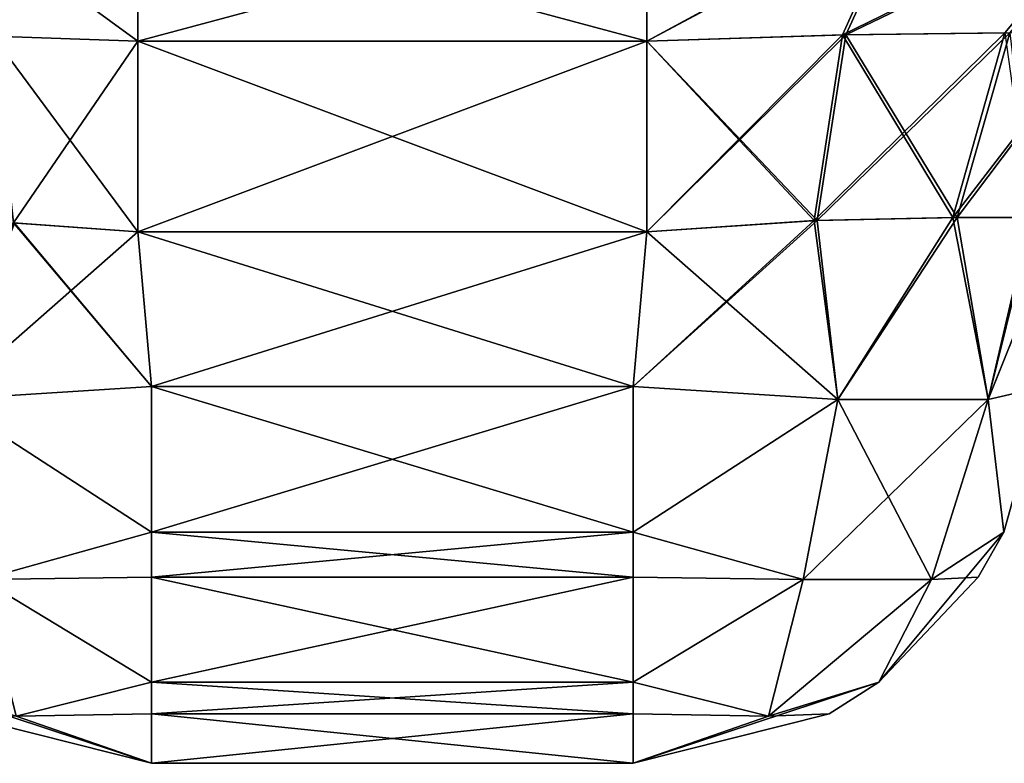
# Model space of a CAD drawing. Header units: millimetres. Extents: x -125 to 125, y -4 to 53.
# Tile 3 of 140: x -123.905 to -122.712, y -3.1 to -2.199. Entities that reach past the tile are written whole.
import ezdxf

# ---------------------------------------------------------------- set-up
doc = ezdxf.new("R2010")
doc.units = ezdxf.units.MM
doc.header["$LTSCALE"] = 65.185185
for name, color, linetype in [('285', 7, 'CONTINUOUS'), ('294', 7, 'CONTINUOUS'), ('304', 7, 'CONTINUOUS'), ('305', 7, 'CONTINUOUS'), ('310', 7, 'CONTINUOUS'), ('311', 7, 'CONTINUOUS'), ('320', 7, 'CONTINUOUS'), ('321', 7, 'CONTINUOUS'), ('322', 7, 'CONTINUOUS'), ('323', 7, 'CONTINUOUS'), ('324', 7, 'CONTINUOUS'), ('325', 7, 'CONTINUOUS'), ('326', 7, 'CONTINUOUS'), ('327', 7, 'CONTINUOUS'), ('360', 7, 'CONTINUOUS'), ('361', 7, 'CONTINUOUS'), ('362', 7, 'CONTINUOUS'), ('363', 7, 'CONTINUOUS'), ('364', 7, 'CONTINUOUS'), ('365', 7, 'CONTINUOUS'), ('366', 7, 'CONTINUOUS'), ('367', 7, 'CONTINUOUS'), ('368', 7, 'CONTINUOUS'), ('369', 7, 'CONTINUOUS'), ('370', 7, 'CONTINUOUS'), ('371', 7, 'CONTINUOUS'), ('372', 7, 'CONTINUOUS'), ('373', 7, 'CONTINUOUS'), ('374', 7, 'CONTINUOUS'), ('375', 7, 'CONTINUOUS'), ('445', 7, 'CONTINUOUS'), ('448', 7, 'CONTINUOUS'), ('449', 7, 'CONTINUOUS'), ('450', 7, 'CONTINUOUS'), ('451', 7, 'CONTINUOUS'), ('453', 7, 'CONTINUOUS'), ('454', 7, 'CONTINUOUS'), ('455', 7, 'CONTINUOUS'), ('456', 7, 'CONTINUOUS'), ('459', 7, 'CONTINUOUS'), ('460', 7, 'CONTINUOUS'), ('461', 7, 'CONTINUOUS'), ('463', 7, 'CONTINUOUS'), ('464', 7, 'CONTINUOUS')]:
    doc.layers.add(name, color=color, linetype=linetype)

msp = doc.modelspace()

# ---------------------------------------------------------------- linework, layer by layer
at = {"layer": '285', "color": 7, "linetype": 'Continuous'}
for points in [[(-123.7456, -3.1, 38.9582), (-123.1619, -3.1, 38.9582), (-123.1619, -3.1, 41.0418), (-123.7456, -3.1, 38.9582)], [(-123.7456, -3.1, 41.0418), (-123.7456, -3.1, 38.9582), (-123.1619, -3.1, 41.0418), (-123.7456, -3.1, 41.0418)]]:
    msp.add_3dface(points, dxfattribs=at)
at = {"layer": '294', "color": 7, "linetype": 'Continuous'}
for points in [[(-123.7456, -3.1, -41.0418), (-123.1619, -3.1, -41.0418), (-123.1619, -3.1, -38.9582), (-123.7456, -3.1, -41.0418)], [(-123.7456, -3.1, -38.9582), (-123.7456, -3.1, -41.0418), (-123.1619, -3.1, -38.9582), (-123.7456, -3.1, -38.9582)]]:
    msp.add_3dface(points, dxfattribs=at)
at = {"layer": '304', "color": 7, "linetype": 'Continuous'}
for points in [[(-123.7456, -2.6436, 38.4601), (-123.762, -2.4564, 38.4437), (-123.1456, -2.4564, 38.4437), (-123.7456, -2.6436, 38.4601)], [(-123.1619, -2.6436, 38.4601), (-123.7456, -2.6436, 38.4601), (-123.1456, -2.4564, 38.4437), (-123.1619, -2.6436, 38.4601)]]:
    msp.add_3dface(points, dxfattribs=at)
at = {"layer": '305', "color": 7, "linetype": 'Continuous'}
for points in [[(-123.7456, -2.6436, 41.5399), (-123.1619, -2.6436, 41.5399), (-123.762, -2.4564, 41.5563), (-123.7456, -2.6436, 41.5399)], [(-123.1619, -2.6436, 41.5399), (-123.1456, -2.4564, 41.5563), (-123.762, -2.4564, 41.5563), (-123.1619, -2.6436, 41.5399)]]:
    msp.add_3dface(points, dxfattribs=at)
at = {"layer": '310', "color": 7, "linetype": 'Continuous'}
for points in [[(-123.1619, -2.6436, -38.4601), (-123.1456, -2.4564, -38.4437), (-123.762, -2.4564, -38.4437), (-123.1619, -2.6436, -38.4601)], [(-123.7456, -2.6436, -38.4601), (-123.1619, -2.6436, -38.4601), (-123.762, -2.4564, -38.4437), (-123.7456, -2.6436, -38.4601)]]:
    msp.add_3dface(points, dxfattribs=at)
at = {"layer": '311', "color": 7, "linetype": 'Continuous'}
for points in [[(-123.7456, -2.6436, -41.5399), (-123.762, -2.4564, -41.5563), (-123.1456, -2.4564, -41.5563), (-123.7456, -2.6436, -41.5399)], [(-123.1619, -2.6436, -41.5399), (-123.7456, -2.6436, -41.5399), (-123.1456, -2.4564, -41.5563), (-123.1619, -2.6436, -41.5399)]]:
    msp.add_3dface(points, dxfattribs=at)
at = {"layer": '320', "color": 7, "linetype": 'Continuous'}
for points in [[(-123.1456, -2.4564, 41.5563), (-122.914, -2.6593, 41.4719), (-122.9426, -2.4427, 41.515), (-123.1456, -2.4564, 41.5563)], [(-122.9426, -2.4427, 41.515), (-122.914, -2.6593, 41.4719), (-122.7749, -2.4387, 41.3947), (-122.9426, -2.4427, 41.515)], [(-122.914, -2.6593, 41.4719), (-122.7318, -2.6593, 41.2898), (-122.7749, -2.4387, 41.3947), (-122.914, -2.6593, 41.4719)], [(-122.7749, -2.4387, 41.3947), (-122.7318, -2.6593, 41.2898), (-122.6798, -2.4386, 41.2409), (-122.7749, -2.4387, 41.3947)], [(-122.7318, -2.6593, 41.2898), (-122.6638, -2.6436, 41.0418), (-122.6798, -2.4386, 41.2409), (-122.7318, -2.6593, 41.2898)], [(-123.1456, -2.4564, 41.5563), (-123.1619, -2.6436, 41.5399), (-122.914, -2.6593, 41.4719), (-123.1456, -2.4564, 41.5563)]]:
    msp.add_3dface(points, dxfattribs=at)
at = {"layer": '321', "color": 7, "linetype": 'Continuous'}
for points in [[(-122.914, -2.6593, 38.5281), (-123.1619, -2.6436, 38.4601), (-122.939, -2.4425, 38.4866), (-122.914, -2.6593, 38.5281)], [(-123.1619, -2.6436, 38.4601), (-123.1456, -2.4564, 38.4437), (-122.939, -2.4425, 38.4866), (-123.1619, -2.6436, 38.4601)], [(-122.7696, -2.4387, 38.6112), (-122.914, -2.6593, 38.5281), (-122.939, -2.4425, 38.4866), (-122.7696, -2.4387, 38.6112)], [(-122.7318, -2.6593, 38.7102), (-122.914, -2.6593, 38.5281), (-122.7696, -2.4387, 38.6112), (-122.7318, -2.6593, 38.7102)], [(-122.6796, -2.4391, 38.7598), (-122.7318, -2.6593, 38.7102), (-122.7696, -2.4387, 38.6112), (-122.6796, -2.4391, 38.7598)], [(-122.6467, -2.4475, 38.941), (-122.7318, -2.6593, 38.7102), (-122.6774, -2.4391, 38.7656), (-122.6467, -2.4475, 38.941)], [(-122.6774, -2.4391, 38.7656), (-122.7318, -2.6593, 38.7102), (-122.6796, -2.4391, 38.7598), (-122.6774, -2.4391, 38.7656)], [(-122.6467, -2.4475, 38.941), (-122.6638, -2.6436, 38.9582), (-122.7318, -2.6593, 38.7102), (-122.6467, -2.4475, 38.941)]]:
    msp.add_3dface(points, dxfattribs=at)
at = {"layer": '322', "color": 7, "linetype": 'Continuous'}
for points in [[(-123.762, -2.4564, 38.4437), (-123.9936, -2.6593, 38.5281), (-123.9128, -2.4455, 38.4657), (-123.762, -2.4564, 38.4437)], [(-123.762, -2.4564, 38.4437), (-123.7456, -2.6436, 38.4601), (-123.9936, -2.6593, 38.5281), (-123.762, -2.4564, 38.4437)]]:
    msp.add_3dface(points, dxfattribs=at)
at = {"layer": '323', "color": 7, "linetype": 'Continuous'}
for points in [[(-123.9936, -2.6593, 41.4719), (-123.7456, -2.6436, 41.5399), (-123.9114, -2.4456, 41.5347), (-123.9936, -2.6593, 41.4719)], [(-123.7456, -2.6436, 41.5399), (-123.762, -2.4564, 41.5563), (-123.9114, -2.4456, 41.5347), (-123.7456, -2.6436, 41.5399)]]:
    msp.add_3dface(points, dxfattribs=at)
at = {"layer": '324', "color": 7, "linetype": 'Continuous'}
for points in [[(-123.1456, -2.4564, -38.4437), (-122.914, -2.6593, -38.5281), (-122.939, -2.4425, -38.4866), (-123.1456, -2.4564, -38.4437)], [(-122.939, -2.4425, -38.4866), (-122.914, -2.6593, -38.5281), (-122.7696, -2.4387, -38.6112), (-122.939, -2.4425, -38.4866)], [(-122.914, -2.6593, -38.5281), (-122.7318, -2.6593, -38.7102), (-122.7696, -2.4387, -38.6112), (-122.914, -2.6593, -38.5281)], [(-122.7696, -2.4387, -38.6112), (-122.7318, -2.6593, -38.7102), (-122.6781, -2.4391, -38.7637), (-122.7696, -2.4387, -38.6112)], [(-122.7318, -2.6593, -38.7102), (-122.6638, -2.6436, -38.9582), (-122.6781, -2.4391, -38.7637), (-122.7318, -2.6593, -38.7102)], [(-123.1456, -2.4564, -38.4437), (-123.1619, -2.6436, -38.4601), (-122.914, -2.6593, -38.5281), (-123.1456, -2.4564, -38.4437)]]:
    msp.add_3dface(points, dxfattribs=at)
at = {"layer": '325', "color": 7, "linetype": 'Continuous'}
for points in [[(-123.1619, -2.6436, -41.5399), (-123.1456, -2.4564, -41.5563), (-122.9426, -2.4427, -41.515), (-123.1619, -2.6436, -41.5399)], [(-122.914, -2.6593, -41.4719), (-123.1619, -2.6436, -41.5399), (-122.9426, -2.4427, -41.515), (-122.914, -2.6593, -41.4719)], [(-122.7749, -2.4387, -41.3947), (-122.914, -2.6593, -41.4719), (-122.9426, -2.4427, -41.515), (-122.7749, -2.4387, -41.3947)], [(-122.7318, -2.6593, -41.2898), (-122.914, -2.6593, -41.4719), (-122.7749, -2.4387, -41.3947), (-122.7318, -2.6593, -41.2898)], [(-122.6808, -2.4386, -41.2435), (-122.7318, -2.6593, -41.2898), (-122.7749, -2.4387, -41.3947), (-122.6808, -2.4386, -41.2435)], [(-122.6787, -2.4386, -41.238), (-122.7318, -2.6593, -41.2898), (-122.6808, -2.4386, -41.2435), (-122.6787, -2.4386, -41.238)], [(-122.6466, -2.447, -41.059), (-122.7318, -2.6593, -41.2898), (-122.6787, -2.4386, -41.238), (-122.6466, -2.447, -41.059)], [(-122.6466, -2.447, -41.059), (-122.6638, -2.6436, -41.0418), (-122.7318, -2.6593, -41.2898), (-122.6466, -2.447, -41.059)]]:
    msp.add_3dface(points, dxfattribs=at)
at = {"layer": '326', "color": 7, "linetype": 'Continuous'}
for points in [[(-123.762, -2.4564, -41.5563), (-123.9936, -2.6593, -41.4719), (-123.9146, -2.4454, -41.5337), (-123.762, -2.4564, -41.5563)], [(-123.762, -2.4564, -41.5563), (-123.7456, -2.6436, -41.5399), (-123.9936, -2.6593, -41.4719), (-123.762, -2.4564, -41.5563)]]:
    msp.add_3dface(points, dxfattribs=at)
at = {"layer": '327', "color": 7, "linetype": 'Continuous'}
for points in [[(-123.9936, -2.6593, -38.5281), (-123.7456, -2.6436, -38.4601), (-123.9128, -2.4455, -38.4657), (-123.9936, -2.6593, -38.5281)], [(-123.7456, -2.6436, -38.4601), (-123.762, -2.4564, -38.4437), (-123.9128, -2.4455, -38.4657), (-123.7456, -2.6436, -38.4601)]]:
    msp.add_3dface(points, dxfattribs=at)
at = {"layer": '360', "color": 7, "linetype": 'Continuous'}
for points in [[(-122.6638, -2.6436, 38.9582), (-122.6638, -2.6436, 41.0418), (-122.7129, -2.8199, 41.0418), (-122.6638, -2.6436, 38.9582)], [(-122.7129, -2.8199, 38.9582), (-122.6638, -2.6436, 38.9582), (-122.7129, -2.8199, 41.0418), (-122.7129, -2.8199, 38.9582)], [(-122.7442, -2.8747, 38.9582), (-122.7129, -2.8199, 38.9582), (-122.7442, -2.8747, 41.0418), (-122.7442, -2.8747, 38.9582)], [(-122.7442, -2.8747, 41.0418), (-122.7129, -2.8199, 38.9582), (-122.7129, -2.8199, 41.0418), (-122.7442, -2.8747, 41.0418)], [(-122.8645, -3.0019, 41.0418), (-122.7442, -2.8747, 38.9582), (-122.7442, -2.8747, 41.0418), (-122.8645, -3.0019, 41.0418)], [(-122.8645, -3.0019, 38.9582), (-122.7442, -2.8747, 38.9582), (-122.8645, -3.0019, 41.0418), (-122.8645, -3.0019, 38.9582)], [(-122.9246, -3.0401, 41.0418), (-122.8645, -3.0019, 38.9582), (-122.8645, -3.0019, 41.0418), (-122.9246, -3.0401, 41.0418)], [(-122.9246, -3.0401, 38.9582), (-122.8645, -3.0019, 38.9582), (-122.9246, -3.0401, 41.0418), (-122.9246, -3.0401, 38.9582)], [(-123.1619, -3.1, 41.0418), (-122.9246, -3.0401, 38.9582), (-122.9246, -3.0401, 41.0418), (-123.1619, -3.1, 41.0418)], [(-123.1619, -3.1, 41.0418), (-123.1619, -3.1, 38.9582), (-122.9246, -3.0401, 38.9582), (-123.1619, -3.1, 41.0418)]]:
    msp.add_3dface(points, dxfattribs=at)
at = {"layer": '361', "color": 7, "linetype": 'Continuous'}
for points in [[(-122.914, -2.6593, 41.4719), (-123.1619, -2.6436, 41.5399), (-123.1619, -2.8199, 41.4909), (-122.914, -2.6593, 41.4719)], [(-122.6638, -2.6436, 41.0418), (-122.7318, -2.6593, 41.2898), (-122.7129, -2.8199, 41.0418), (-122.6638, -2.6436, 41.0418)], [(-122.9562, -2.8775, 41.4033), (-122.914, -2.6593, 41.4719), (-123.1619, -2.8199, 41.4909), (-122.9562, -2.8775, 41.4033)], [(-122.8004, -2.8775, 41.2476), (-122.914, -2.6593, 41.4719), (-122.9562, -2.8775, 41.4033), (-122.8004, -2.8775, 41.2476)], [(-122.7318, -2.6593, 41.2898), (-122.914, -2.6593, 41.4719), (-122.8004, -2.8775, 41.2476), (-122.7318, -2.6593, 41.2898)], [(-122.7129, -2.8199, 41.0418), (-122.7318, -2.6593, 41.2898), (-122.8004, -2.8775, 41.2476), (-122.7129, -2.8199, 41.0418)], [(-123.1619, -3.0019, 41.3393), (-123.1619, -2.8199, 41.4909), (-123.1619, -2.8747, 41.4596), (-123.1619, -3.0019, 41.3393)], [(-122.9562, -2.8775, 41.4033), (-123.1619, -2.8199, 41.4909), (-123.1619, -3.0019, 41.3393), (-122.9562, -2.8775, 41.4033)], [(-122.7442, -2.8747, 41.0418), (-122.7129, -2.8199, 41.0418), (-122.8004, -2.8775, 41.2476), (-122.7442, -2.8747, 41.0418)], [(-122.8645, -3.0019, 41.0418), (-122.7442, -2.8747, 41.0418), (-122.8004, -2.8775, 41.2476), (-122.8645, -3.0019, 41.0418)], [(-122.9979, -3.0429, 41.2059), (-122.9562, -2.8775, 41.4033), (-123.1619, -3.0019, 41.3393), (-122.9979, -3.0429, 41.2059)], [(-122.8645, -3.0019, 41.0418), (-122.8004, -2.8775, 41.2476), (-122.9979, -3.0429, 41.2059), (-122.8645, -3.0019, 41.0418)], [(-122.8004, -2.8775, 41.2476), (-122.9562, -2.8775, 41.4033), (-122.9979, -3.0429, 41.2059), (-122.8004, -2.8775, 41.2476)], [(-123.1619, -3.1, 41.0418), (-122.9979, -3.0429, 41.2059), (-123.1619, -3.0019, 41.3393), (-123.1619, -3.1, 41.0418)], [(-123.1619, -3.1, 41.0418), (-123.1619, -3.0019, 41.3393), (-123.1619, -3.0401, 41.2791), (-123.1619, -3.1, 41.0418)], [(-122.9246, -3.0401, 41.0418), (-122.8645, -3.0019, 41.0418), (-122.9979, -3.0429, 41.2059), (-122.9246, -3.0401, 41.0418)], [(-123.1619, -3.1, 41.0418), (-122.9246, -3.0401, 41.0418), (-122.9979, -3.0429, 41.2059), (-123.1619, -3.1, 41.0418)]]:
    msp.add_3dface(points, dxfattribs=at)
at = {"layer": '362', "color": 7, "linetype": 'Continuous'}
for points in [[(-123.1619, -2.6436, 41.5399), (-123.7456, -2.6436, 41.5399), (-123.7456, -2.8199, 41.4909), (-123.1619, -2.6436, 41.5399)], [(-123.1619, -2.8199, 41.4909), (-123.1619, -2.6436, 41.5399), (-123.7456, -2.8199, 41.4909), (-123.1619, -2.8199, 41.4909)], [(-123.1619, -2.8747, 41.4596), (-123.1619, -2.8199, 41.4909), (-123.7456, -2.8747, 41.4596), (-123.1619, -2.8747, 41.4596)], [(-123.7456, -2.8747, 41.4596), (-123.1619, -2.8199, 41.4909), (-123.7456, -2.8199, 41.4909), (-123.7456, -2.8747, 41.4596)], [(-123.7456, -3.0019, 41.3393), (-123.1619, -2.8747, 41.4596), (-123.7456, -2.8747, 41.4596), (-123.7456, -3.0019, 41.3393)], [(-123.1619, -3.0019, 41.3393), (-123.1619, -2.8747, 41.4596), (-123.7456, -3.0019, 41.3393), (-123.1619, -3.0019, 41.3393)], [(-123.1619, -3.0401, 41.2791), (-123.1619, -3.0019, 41.3393), (-123.7456, -3.0401, 41.2791), (-123.1619, -3.0401, 41.2791)], [(-123.7456, -3.0401, 41.2791), (-123.1619, -3.0019, 41.3393), (-123.7456, -3.0019, 41.3393), (-123.7456, -3.0401, 41.2791)], [(-123.7456, -3.1, 41.0418), (-123.1619, -3.0401, 41.2791), (-123.7456, -3.0401, 41.2791), (-123.7456, -3.1, 41.0418)], [(-123.7456, -3.1, 41.0418), (-123.1619, -3.1, 41.0418), (-123.1619, -3.0401, 41.2791), (-123.7456, -3.1, 41.0418)]]:
    msp.add_3dface(points, dxfattribs=at)
at = {"layer": '363', "color": 7, "linetype": 'Continuous'}
for points in [[(-123.7456, -2.6436, 41.5399), (-123.9936, -2.6593, 41.4719), (-123.7456, -2.8199, 41.4909), (-123.7456, -2.6436, 41.5399)], [(-123.7456, -2.8199, 41.4909), (-123.9936, -2.6593, 41.4719), (-123.9513, -2.8775, 41.4033), (-123.7456, -2.8199, 41.4909)], [(-123.7456, -2.8747, 41.4596), (-123.7456, -2.8199, 41.4909), (-123.9513, -2.8775, 41.4033), (-123.7456, -2.8747, 41.4596)], [(-123.7456, -3.0019, 41.3393), (-123.7456, -2.8747, 41.4596), (-123.9513, -2.8775, 41.4033), (-123.7456, -3.0019, 41.3393)], [(-123.7456, -3.0019, 41.3393), (-123.9513, -2.8775, 41.4033), (-123.9097, -3.0429, 41.2059), (-123.7456, -3.0019, 41.3393)], [(-123.7456, -3.1, 41.0418), (-124.0431, -3.0019, 41.0418), (-123.9829, -3.0401, 41.0418), (-123.7456, -3.1, 41.0418)], [(-123.7456, -3.1, 41.0418), (-123.9097, -3.0429, 41.2059), (-124.0431, -3.0019, 41.0418), (-123.7456, -3.1, 41.0418)], [(-123.7456, -3.0401, 41.2791), (-123.7456, -3.0019, 41.3393), (-123.9097, -3.0429, 41.2059), (-123.7456, -3.0401, 41.2791)], [(-123.7456, -3.1, 41.0418), (-123.7456, -3.0401, 41.2791), (-123.9097, -3.0429, 41.2059), (-123.7456, -3.1, 41.0418)]]:
    msp.add_3dface(points, dxfattribs=at)
at = {"layer": '364', "color": 7, "linetype": 'Continuous'}
for points in [[(-123.7456, -3.1, 38.9582), (-123.7456, -3.1, 41.0418), (-123.9829, -3.0401, 41.0418), (-123.7456, -3.1, 38.9582)], [(-123.7456, -3.1, 38.9582), (-123.9829, -3.0401, 41.0418), (-123.9829, -3.0401, 38.9582), (-123.7456, -3.1, 38.9582)]]:
    msp.add_3dface(points, dxfattribs=at)
at = {"layer": '365', "color": 7, "linetype": 'Continuous'}
for points in [[(-123.9936, -2.6593, 38.5281), (-123.7456, -2.6436, 38.4601), (-123.7456, -2.8199, 38.5091), (-123.9936, -2.6593, 38.5281)], [(-123.9513, -2.8775, 38.5967), (-123.9936, -2.6593, 38.5281), (-123.7456, -2.8199, 38.5091), (-123.9513, -2.8775, 38.5967)], [(-123.9513, -2.8775, 38.5967), (-123.7456, -2.8199, 38.5091), (-123.7456, -3.0019, 38.6607), (-123.9513, -2.8775, 38.5967)], [(-123.7456, -3.0019, 38.6607), (-123.7456, -2.8199, 38.5091), (-123.7456, -2.8747, 38.5404), (-123.7456, -3.0019, 38.6607)], [(-123.9097, -3.0429, 38.7941), (-123.9513, -2.8775, 38.5967), (-123.7456, -3.0019, 38.6607), (-123.9097, -3.0429, 38.7941)], [(-123.7456, -3.1, 38.9582), (-123.9097, -3.0429, 38.7941), (-123.7456, -3.0019, 38.6607), (-123.7456, -3.1, 38.9582)], [(-123.7456, -3.1, 38.9582), (-123.7456, -3.0019, 38.6607), (-123.7456, -3.0401, 38.7209), (-123.7456, -3.1, 38.9582)], [(-123.7456, -3.1, 38.9582), (-123.9829, -3.0401, 38.9582), (-123.9097, -3.0429, 38.7941), (-123.7456, -3.1, 38.9582)]]:
    msp.add_3dface(points, dxfattribs=at)
at = {"layer": '366', "color": 7, "linetype": 'Continuous'}
for points in [[(-123.7456, -2.8199, 38.5091), (-123.7456, -2.6436, 38.4601), (-123.1619, -2.8199, 38.5091), (-123.7456, -2.8199, 38.5091)], [(-123.7456, -2.6436, 38.4601), (-123.1619, -2.6436, 38.4601), (-123.1619, -2.8199, 38.5091), (-123.7456, -2.6436, 38.4601)], [(-123.7456, -2.8747, 38.5404), (-123.7456, -2.8199, 38.5091), (-123.1619, -2.8747, 38.5404), (-123.7456, -2.8747, 38.5404)], [(-123.1619, -2.8747, 38.5404), (-123.7456, -2.8199, 38.5091), (-123.1619, -2.8199, 38.5091), (-123.1619, -2.8747, 38.5404)], [(-123.1619, -3.0019, 38.6607), (-123.7456, -2.8747, 38.5404), (-123.1619, -2.8747, 38.5404), (-123.1619, -3.0019, 38.6607)], [(-123.7456, -3.0019, 38.6607), (-123.7456, -2.8747, 38.5404), (-123.1619, -3.0019, 38.6607), (-123.7456, -3.0019, 38.6607)], [(-123.7456, -3.0401, 38.7209), (-123.7456, -3.0019, 38.6607), (-123.1619, -3.0401, 38.7209), (-123.7456, -3.0401, 38.7209)], [(-123.1619, -3.0401, 38.7209), (-123.7456, -3.0019, 38.6607), (-123.1619, -3.0019, 38.6607), (-123.1619, -3.0401, 38.7209)], [(-123.1619, -3.1, 38.9582), (-123.7456, -3.0401, 38.7209), (-123.1619, -3.0401, 38.7209), (-123.1619, -3.1, 38.9582)], [(-123.1619, -3.1, 38.9582), (-123.7456, -3.1, 38.9582), (-123.7456, -3.0401, 38.7209), (-123.1619, -3.1, 38.9582)]]:
    msp.add_3dface(points, dxfattribs=at)
at = {"layer": '367', "color": 7, "linetype": 'Continuous'}
for points in [[(-123.1619, -2.6436, 38.4601), (-122.914, -2.6593, 38.5281), (-123.1619, -2.8199, 38.5091), (-123.1619, -2.6436, 38.4601)], [(-122.7318, -2.6593, 38.7102), (-122.6638, -2.6436, 38.9582), (-122.7129, -2.8199, 38.9582), (-122.7318, -2.6593, 38.7102)], [(-123.1619, -2.8199, 38.5091), (-122.914, -2.6593, 38.5281), (-122.9562, -2.8775, 38.5967), (-123.1619, -2.8199, 38.5091)], [(-122.914, -2.6593, 38.5281), (-122.7318, -2.6593, 38.7102), (-122.9562, -2.8775, 38.5967), (-122.914, -2.6593, 38.5281)], [(-122.9562, -2.8775, 38.5967), (-122.7318, -2.6593, 38.7102), (-122.8004, -2.8775, 38.7524), (-122.9562, -2.8775, 38.5967)], [(-122.7318, -2.6593, 38.7102), (-122.7129, -2.8199, 38.9582), (-122.8004, -2.8775, 38.7524), (-122.7318, -2.6593, 38.7102)], [(-123.1619, -2.8747, 38.5404), (-123.1619, -2.8199, 38.5091), (-122.9562, -2.8775, 38.5967), (-123.1619, -2.8747, 38.5404)], [(-122.7129, -2.8199, 38.9582), (-122.8645, -3.0019, 38.9582), (-122.8004, -2.8775, 38.7524), (-122.7129, -2.8199, 38.9582)], [(-122.7129, -2.8199, 38.9582), (-122.7442, -2.8747, 38.9582), (-122.8645, -3.0019, 38.9582), (-122.7129, -2.8199, 38.9582)], [(-123.1619, -3.0019, 38.6607), (-123.1619, -2.8747, 38.5404), (-122.9562, -2.8775, 38.5967), (-123.1619, -3.0019, 38.6607)], [(-123.1619, -3.0019, 38.6607), (-122.9562, -2.8775, 38.5967), (-122.9979, -3.0429, 38.7941), (-123.1619, -3.0019, 38.6607)], [(-122.8004, -2.8775, 38.7524), (-122.8645, -3.0019, 38.9582), (-122.9979, -3.0429, 38.7941), (-122.8004, -2.8775, 38.7524)], [(-122.9562, -2.8775, 38.5967), (-122.8004, -2.8775, 38.7524), (-122.9979, -3.0429, 38.7941), (-122.9562, -2.8775, 38.5967)], [(-122.8645, -3.0019, 38.9582), (-123.1619, -3.1, 38.9582), (-122.9979, -3.0429, 38.7941), (-122.8645, -3.0019, 38.9582)], [(-123.1619, -3.1, 38.9582), (-122.8645, -3.0019, 38.9582), (-122.9246, -3.0401, 38.9582), (-123.1619, -3.1, 38.9582)], [(-123.1619, -3.0401, 38.7209), (-123.1619, -3.0019, 38.6607), (-122.9979, -3.0429, 38.7941), (-123.1619, -3.0401, 38.7209)], [(-123.1619, -3.1, 38.9582), (-123.1619, -3.0401, 38.7209), (-122.9979, -3.0429, 38.7941), (-123.1619, -3.1, 38.9582)]]:
    msp.add_3dface(points, dxfattribs=at)
at = {"layer": '368', "color": 7, "linetype": 'Continuous'}
for points in [[(-122.6638, -2.6436, -41.0418), (-122.6638, -2.6436, -38.9582), (-122.7129, -2.8199, -38.9582), (-122.6638, -2.6436, -41.0418)], [(-122.7129, -2.8199, -41.0418), (-122.6638, -2.6436, -41.0418), (-122.7129, -2.8199, -38.9582), (-122.7129, -2.8199, -41.0418)], [(-122.7442, -2.8747, -38.9582), (-122.7129, -2.8199, -41.0418), (-122.7129, -2.8199, -38.9582), (-122.7442, -2.8747, -38.9582)], [(-122.7442, -2.8747, -41.0418), (-122.7129, -2.8199, -41.0418), (-122.7442, -2.8747, -38.9582), (-122.7442, -2.8747, -41.0418)], [(-122.8645, -3.0019, -38.9582), (-122.7442, -2.8747, -41.0418), (-122.7442, -2.8747, -38.9582), (-122.8645, -3.0019, -38.9582)], [(-122.8645, -3.0019, -41.0418), (-122.7442, -2.8747, -41.0418), (-122.8645, -3.0019, -38.9582), (-122.8645, -3.0019, -41.0418)], [(-122.9246, -3.0401, -41.0418), (-122.8645, -3.0019, -41.0418), (-122.9246, -3.0401, -38.9582), (-122.9246, -3.0401, -41.0418)], [(-122.9246, -3.0401, -38.9582), (-122.8645, -3.0019, -41.0418), (-122.8645, -3.0019, -38.9582), (-122.9246, -3.0401, -38.9582)], [(-123.1619, -3.1, -38.9582), (-122.9246, -3.0401, -41.0418), (-122.9246, -3.0401, -38.9582), (-123.1619, -3.1, -38.9582)], [(-123.1619, -3.1, -38.9582), (-123.1619, -3.1, -41.0418), (-122.9246, -3.0401, -41.0418), (-123.1619, -3.1, -38.9582)]]:
    msp.add_3dface(points, dxfattribs=at)
at = {"layer": '369', "color": 7, "linetype": 'Continuous'}
for points in [[(-122.914, -2.6593, -38.5281), (-123.1619, -2.6436, -38.4601), (-123.1619, -2.8199, -38.5091), (-122.914, -2.6593, -38.5281)], [(-122.6638, -2.6436, -38.9582), (-122.7318, -2.6593, -38.7102), (-122.7129, -2.8199, -38.9582), (-122.6638, -2.6436, -38.9582)], [(-122.9562, -2.8775, -38.5967), (-122.914, -2.6593, -38.5281), (-123.1619, -2.8199, -38.5091), (-122.9562, -2.8775, -38.5967)], [(-122.8004, -2.8775, -38.7524), (-122.914, -2.6593, -38.5281), (-122.9562, -2.8775, -38.5967), (-122.8004, -2.8775, -38.7524)], [(-122.7318, -2.6593, -38.7102), (-122.914, -2.6593, -38.5281), (-122.8004, -2.8775, -38.7524), (-122.7318, -2.6593, -38.7102)], [(-122.7129, -2.8199, -38.9582), (-122.7318, -2.6593, -38.7102), (-122.8004, -2.8775, -38.7524), (-122.7129, -2.8199, -38.9582)], [(-122.9562, -2.8775, -38.5967), (-123.1619, -2.8199, -38.5091), (-123.1619, -3.0019, -38.6607), (-122.9562, -2.8775, -38.5967)], [(-123.1619, -3.0019, -38.6607), (-123.1619, -2.8199, -38.5091), (-123.1619, -2.8747, -38.5404), (-123.1619, -3.0019, -38.6607)], [(-122.7442, -2.8747, -38.9582), (-122.7129, -2.8199, -38.9582), (-122.8004, -2.8775, -38.7524), (-122.7442, -2.8747, -38.9582)], [(-122.8645, -3.0019, -38.9582), (-122.7442, -2.8747, -38.9582), (-122.8004, -2.8775, -38.7524), (-122.8645, -3.0019, -38.9582)], [(-122.9979, -3.0429, -38.7941), (-122.9562, -2.8775, -38.5967), (-123.1619, -3.0019, -38.6607), (-122.9979, -3.0429, -38.7941)], [(-122.8645, -3.0019, -38.9582), (-122.8004, -2.8775, -38.7524), (-122.9979, -3.0429, -38.7941), (-122.8645, -3.0019, -38.9582)], [(-122.8004, -2.8775, -38.7524), (-122.9562, -2.8775, -38.5967), (-122.9979, -3.0429, -38.7941), (-122.8004, -2.8775, -38.7524)], [(-123.1619, -3.1, -38.9582), (-122.9979, -3.0429, -38.7941), (-123.1619, -3.0019, -38.6607), (-123.1619, -3.1, -38.9582)], [(-123.1619, -3.1, -38.9582), (-123.1619, -3.0019, -38.6607), (-123.1619, -3.0401, -38.7209), (-123.1619, -3.1, -38.9582)], [(-122.9246, -3.0401, -38.9582), (-122.8645, -3.0019, -38.9582), (-122.9979, -3.0429, -38.7941), (-122.9246, -3.0401, -38.9582)], [(-123.1619, -3.1, -38.9582), (-122.9246, -3.0401, -38.9582), (-122.9979, -3.0429, -38.7941), (-123.1619, -3.1, -38.9582)]]:
    msp.add_3dface(points, dxfattribs=at)
at = {"layer": '370', "color": 7, "linetype": 'Continuous'}
for points in [[(-123.1619, -2.8199, -38.5091), (-123.1619, -2.6436, -38.4601), (-123.7456, -2.8199, -38.5091), (-123.1619, -2.8199, -38.5091)], [(-123.1619, -2.6436, -38.4601), (-123.7456, -2.6436, -38.4601), (-123.7456, -2.8199, -38.5091), (-123.1619, -2.6436, -38.4601)], [(-123.7456, -2.8747, -38.5404), (-123.1619, -2.8199, -38.5091), (-123.7456, -2.8199, -38.5091), (-123.7456, -2.8747, -38.5404)], [(-123.1619, -2.8747, -38.5404), (-123.1619, -2.8199, -38.5091), (-123.7456, -2.8747, -38.5404), (-123.1619, -2.8747, -38.5404)], [(-123.1619, -3.0019, -38.6607), (-123.1619, -2.8747, -38.5404), (-123.7456, -3.0019, -38.6607), (-123.1619, -3.0019, -38.6607)], [(-123.7456, -3.0019, -38.6607), (-123.1619, -2.8747, -38.5404), (-123.7456, -2.8747, -38.5404), (-123.7456, -3.0019, -38.6607)], [(-123.7456, -3.0401, -38.7209), (-123.1619, -3.0019, -38.6607), (-123.7456, -3.0019, -38.6607), (-123.7456, -3.0401, -38.7209)], [(-123.1619, -3.0401, -38.7209), (-123.1619, -3.0019, -38.6607), (-123.7456, -3.0401, -38.7209), (-123.1619, -3.0401, -38.7209)], [(-123.7456, -3.1, -38.9582), (-123.1619, -3.0401, -38.7209), (-123.7456, -3.0401, -38.7209), (-123.7456, -3.1, -38.9582)], [(-123.7456, -3.1, -38.9582), (-123.1619, -3.1, -38.9582), (-123.1619, -3.0401, -38.7209), (-123.7456, -3.1, -38.9582)]]:
    msp.add_3dface(points, dxfattribs=at)
at = {"layer": '371', "color": 7, "linetype": 'Continuous'}
for points in [[(-123.7456, -2.6436, -38.4601), (-123.9936, -2.6593, -38.5281), (-123.7456, -2.8199, -38.5091), (-123.7456, -2.6436, -38.4601)], [(-123.7456, -2.8199, -38.5091), (-123.9936, -2.6593, -38.5281), (-123.9513, -2.8775, -38.5967), (-123.7456, -2.8199, -38.5091)], [(-123.7456, -2.8747, -38.5404), (-123.7456, -2.8199, -38.5091), (-123.9513, -2.8775, -38.5967), (-123.7456, -2.8747, -38.5404)], [(-123.7456, -3.0019, -38.6607), (-123.7456, -2.8747, -38.5404), (-123.9513, -2.8775, -38.5967), (-123.7456, -3.0019, -38.6607)], [(-123.7456, -3.0019, -38.6607), (-123.9513, -2.8775, -38.5967), (-123.9097, -3.0429, -38.7941), (-123.7456, -3.0019, -38.6607)], [(-123.7456, -3.1, -38.9582), (-123.9097, -3.0429, -38.7941), (-124.0431, -3.0019, -38.9582), (-123.7456, -3.1, -38.9582)], [(-123.7456, -3.1, -38.9582), (-124.0431, -3.0019, -38.9582), (-123.9829, -3.0401, -38.9582), (-123.7456, -3.1, -38.9582)], [(-123.7456, -3.0401, -38.7209), (-123.7456, -3.0019, -38.6607), (-123.9097, -3.0429, -38.7941), (-123.7456, -3.0401, -38.7209)], [(-123.7456, -3.1, -38.9582), (-123.7456, -3.0401, -38.7209), (-123.9097, -3.0429, -38.7941), (-123.7456, -3.1, -38.9582)]]:
    msp.add_3dface(points, dxfattribs=at)
at = {"layer": '372', "color": 7, "linetype": 'Continuous'}
for points in [[(-123.7456, -3.1, -41.0418), (-123.9829, -3.0401, -38.9582), (-123.9829, -3.0401, -41.0418), (-123.7456, -3.1, -41.0418)], [(-123.7456, -3.1, -41.0418), (-123.7456, -3.1, -38.9582), (-123.9829, -3.0401, -38.9582), (-123.7456, -3.1, -41.0418)]]:
    msp.add_3dface(points, dxfattribs=at)
at = {"layer": '373', "color": 7, "linetype": 'Continuous'}
for points in [[(-123.9936, -2.6593, -41.4719), (-123.7456, -2.6436, -41.5399), (-123.7456, -2.8199, -41.4909), (-123.9936, -2.6593, -41.4719)], [(-123.9513, -2.8775, -41.4033), (-123.9936, -2.6593, -41.4719), (-123.7456, -2.8199, -41.4909), (-123.9513, -2.8775, -41.4033)], [(-123.9513, -2.8775, -41.4033), (-123.7456, -2.8199, -41.4909), (-123.7456, -3.0019, -41.3393), (-123.9513, -2.8775, -41.4033)], [(-123.7456, -3.0019, -41.3393), (-123.7456, -2.8199, -41.4909), (-123.7456, -2.8747, -41.4596), (-123.7456, -3.0019, -41.3393)], [(-123.9097, -3.0429, -41.2059), (-123.9513, -2.8775, -41.4033), (-123.7456, -3.0019, -41.3393), (-123.9097, -3.0429, -41.2059)], [(-123.7456, -3.1, -41.0418), (-123.9097, -3.0429, -41.2059), (-123.7456, -3.0019, -41.3393), (-123.7456, -3.1, -41.0418)], [(-123.7456, -3.1, -41.0418), (-123.7456, -3.0019, -41.3393), (-123.7456, -3.0401, -41.2791), (-123.7456, -3.1, -41.0418)], [(-123.7456, -3.1, -41.0418), (-123.9829, -3.0401, -41.0418), (-123.9097, -3.0429, -41.2059), (-123.7456, -3.1, -41.0418)]]:
    msp.add_3dface(points, dxfattribs=at)
at = {"layer": '374', "color": 7, "linetype": 'Continuous'}
for points in [[(-123.7456, -2.6436, -41.5399), (-123.1619, -2.6436, -41.5399), (-123.1619, -2.8199, -41.4909), (-123.7456, -2.6436, -41.5399)], [(-123.7456, -2.8199, -41.4909), (-123.7456, -2.6436, -41.5399), (-123.1619, -2.8199, -41.4909), (-123.7456, -2.8199, -41.4909)], [(-123.7456, -2.8747, -41.4596), (-123.7456, -2.8199, -41.4909), (-123.1619, -2.8747, -41.4596), (-123.7456, -2.8747, -41.4596)], [(-123.1619, -2.8747, -41.4596), (-123.7456, -2.8199, -41.4909), (-123.1619, -2.8199, -41.4909), (-123.1619, -2.8747, -41.4596)], [(-123.7456, -3.0019, -41.3393), (-123.7456, -2.8747, -41.4596), (-123.1619, -3.0019, -41.3393), (-123.7456, -3.0019, -41.3393)], [(-123.1619, -3.0019, -41.3393), (-123.7456, -2.8747, -41.4596), (-123.1619, -2.8747, -41.4596), (-123.1619, -3.0019, -41.3393)], [(-123.7456, -3.0401, -41.2791), (-123.7456, -3.0019, -41.3393), (-123.1619, -3.0401, -41.2791), (-123.7456, -3.0401, -41.2791)], [(-123.1619, -3.0401, -41.2791), (-123.7456, -3.0019, -41.3393), (-123.1619, -3.0019, -41.3393), (-123.1619, -3.0401, -41.2791)], [(-123.1619, -3.1, -41.0418), (-123.7456, -3.1, -41.0418), (-123.7456, -3.0401, -41.2791), (-123.1619, -3.1, -41.0418)], [(-123.1619, -3.1, -41.0418), (-123.7456, -3.0401, -41.2791), (-123.1619, -3.0401, -41.2791), (-123.1619, -3.1, -41.0418)]]:
    msp.add_3dface(points, dxfattribs=at)
at = {"layer": '375', "color": 7, "linetype": 'Continuous'}
for points in [[(-123.1619, -2.6436, -41.5399), (-122.914, -2.6593, -41.4719), (-123.1619, -2.8199, -41.4909), (-123.1619, -2.6436, -41.5399)], [(-122.7318, -2.6593, -41.2898), (-122.6638, -2.6436, -41.0418), (-122.7129, -2.8199, -41.0418), (-122.7318, -2.6593, -41.2898)], [(-123.1619, -2.8199, -41.4909), (-122.914, -2.6593, -41.4719), (-122.9562, -2.8775, -41.4033), (-123.1619, -2.8199, -41.4909)], [(-122.9562, -2.8775, -41.4033), (-122.7318, -2.6593, -41.2898), (-122.8004, -2.8775, -41.2476), (-122.9562, -2.8775, -41.4033)], [(-122.914, -2.6593, -41.4719), (-122.7318, -2.6593, -41.2898), (-122.9562, -2.8775, -41.4033), (-122.914, -2.6593, -41.4719)], [(-122.7318, -2.6593, -41.2898), (-122.7129, -2.8199, -41.0418), (-122.8004, -2.8775, -41.2476), (-122.7318, -2.6593, -41.2898)], [(-123.1619, -2.8747, -41.4596), (-123.1619, -2.8199, -41.4909), (-122.9562, -2.8775, -41.4033), (-123.1619, -2.8747, -41.4596)], [(-122.7129, -2.8199, -41.0418), (-122.8645, -3.0019, -41.0418), (-122.8004, -2.8775, -41.2476), (-122.7129, -2.8199, -41.0418)], [(-122.7129, -2.8199, -41.0418), (-122.7442, -2.8747, -41.0418), (-122.8645, -3.0019, -41.0418), (-122.7129, -2.8199, -41.0418)], [(-123.1619, -3.0019, -41.3393), (-123.1619, -2.8747, -41.4596), (-122.9562, -2.8775, -41.4033), (-123.1619, -3.0019, -41.3393)], [(-123.1619, -3.0019, -41.3393), (-122.9562, -2.8775, -41.4033), (-122.9979, -3.0429, -41.2059), (-123.1619, -3.0019, -41.3393)], [(-122.9562, -2.8775, -41.4033), (-122.8004, -2.8775, -41.2476), (-122.9979, -3.0429, -41.2059), (-122.9562, -2.8775, -41.4033)], [(-122.8004, -2.8775, -41.2476), (-122.8645, -3.0019, -41.0418), (-122.9979, -3.0429, -41.2059), (-122.8004, -2.8775, -41.2476)], [(-123.1619, -3.1, -41.0418), (-122.8645, -3.0019, -41.0418), (-122.9246, -3.0401, -41.0418), (-123.1619, -3.1, -41.0418)], [(-122.8645, -3.0019, -41.0418), (-123.1619, -3.1, -41.0418), (-122.9979, -3.0429, -41.2059), (-122.8645, -3.0019, -41.0418)], [(-123.1619, -3.0401, -41.2791), (-123.1619, -3.0019, -41.3393), (-122.9979, -3.0429, -41.2059), (-123.1619, -3.0401, -41.2791)], [(-123.1619, -3.1, -41.0418), (-123.1619, -3.0401, -41.2791), (-122.9979, -3.0429, -41.2059), (-123.1619, -3.1, -41.0418)]]:
    msp.add_3dface(points, dxfattribs=at)
at = {"layer": '445', "color": 7, "linetype": 'Continuous'}
for points in [[(-123.1456, -2.2252, -41.6367), (-123.762, -2.0599, -41.8171), (-123.1456, -2.0599, -41.8171), (-123.1456, -2.2252, -41.6367)], [(-123.762, -2.2252, -41.6367), (-123.762, -2.0599, -41.8171), (-123.1456, -2.2252, -41.6367), (-123.762, -2.2252, -41.6367)], [(-123.1456, -2.4564, -41.5563), (-123.762, -2.2252, -41.6367), (-123.1456, -2.2252, -41.6367), (-123.1456, -2.4564, -41.5563)], [(-123.1456, -2.4564, -41.5563), (-123.762, -2.4564, -41.5563), (-123.762, -2.2252, -41.6367), (-123.1456, -2.4564, -41.5563)]]:
    msp.add_3dface(points, dxfattribs=at)
at = {"layer": '448', "color": 7, "linetype": 'Continuous'}
for points in [[(-123.762, -2.2252, -38.3633), (-123.762, -2.0599, -38.1829), (-123.9916, -2.0582, -38.2148), (-123.762, -2.2252, -38.3633)], [(-123.9378, -2.2191, -38.3862), (-123.762, -2.2252, -38.3633), (-123.9916, -2.0582, -38.2148), (-123.9378, -2.2191, -38.3862)], [(-123.9128, -2.4455, -38.4657), (-123.762, -2.2252, -38.3633), (-123.9378, -2.2191, -38.3862), (-123.9128, -2.4455, -38.4657)], [(-123.9128, -2.4455, -38.4657), (-123.762, -2.4564, -38.4437), (-123.762, -2.2252, -38.3633), (-123.9128, -2.4455, -38.4657)]]:
    msp.add_3dface(points, dxfattribs=at)
at = {"layer": '449', "color": 7, "linetype": 'Continuous'}
for points in [[(-123.1456, -2.0599, -38.1829), (-123.762, -2.2252, -38.3633), (-123.1456, -2.2252, -38.3633), (-123.1456, -2.0599, -38.1829)], [(-123.762, -2.0599, -38.1829), (-123.762, -2.2252, -38.3633), (-123.1456, -2.0599, -38.1829), (-123.762, -2.0599, -38.1829)], [(-123.762, -2.2252, -38.3633), (-123.762, -2.4564, -38.4437), (-123.1456, -2.2252, -38.3633), (-123.762, -2.2252, -38.3633)], [(-123.762, -2.4564, -38.4437), (-123.1456, -2.4564, -38.4437), (-123.1456, -2.2252, -38.3633), (-123.762, -2.4564, -38.4437)]]:
    msp.add_3dface(points, dxfattribs=at)
at = {"layer": '450', "color": 7, "linetype": 'Continuous'}
for points in [[(-123.1456, -2.2252, -38.3633), (-122.9044, -2.2175, -38.4099), (-122.8307, -2.0577, -38.2463), (-123.1456, -2.2252, -38.3633)], [(-123.1456, -2.0599, -38.1829), (-123.1456, -2.2252, -38.3633), (-122.8307, -2.0577, -38.2463), (-123.1456, -2.0599, -38.1829)], [(-122.9044, -2.2175, -38.4099), (-122.5712, -2.0571, -38.4368), (-122.8307, -2.0577, -38.2463), (-122.9044, -2.2175, -38.4099)], [(-122.7057, -2.2154, -38.555), (-122.5712, -2.0571, -38.4368), (-122.9044, -2.2175, -38.4099), (-122.7057, -2.2154, -38.555)], [(-123.1456, -2.2252, -38.3633), (-123.1456, -2.4564, -38.4437), (-122.9044, -2.2175, -38.4099), (-123.1456, -2.2252, -38.3633)], [(-123.1456, -2.4564, -38.4437), (-122.939, -2.4425, -38.4866), (-122.9044, -2.2175, -38.4099), (-123.1456, -2.4564, -38.4437)], [(-122.939, -2.4425, -38.4866), (-122.7696, -2.4387, -38.6112), (-122.7057, -2.2154, -38.555), (-122.939, -2.4425, -38.4866)], [(-122.939, -2.4425, -38.4866), (-122.7057, -2.2154, -38.555), (-122.9044, -2.2175, -38.4099), (-122.939, -2.4425, -38.4866)]]:
    msp.add_3dface(points, dxfattribs=at)
at = {"layer": '451', "color": 7, "linetype": 'Continuous'}
for points in [[(-122.7057, -2.2154, -38.555), (-122.7696, -2.4387, -38.6112), (-122.6047, -2.2203, -38.734), (-122.7057, -2.2154, -38.555)], [(-122.7696, -2.4387, -38.6112), (-122.6781, -2.4391, -38.7637), (-122.6047, -2.2203, -38.734), (-122.7696, -2.4387, -38.6112)]]:
    msp.add_3dface(points, dxfattribs=at)
at = {"layer": '453', "color": 7, "linetype": 'Continuous'}
msp.add_3dface([(-122.6808, -2.4386, -41.2435), (-122.7749, -2.4387, -41.3947), (-122.7118, -2.2154, -41.4519), (-122.6808, -2.4386, -41.2435)], dxfattribs=at)
at = {"layer": '454', "color": 7, "linetype": 'Continuous'}
for points in [[(-122.9086, -2.2176, -41.592), (-123.1456, -2.2252, -41.6367), (-122.8362, -2.0577, -41.7561), (-122.9086, -2.2176, -41.592)], [(-123.1456, -2.2252, -41.6367), (-123.1456, -2.0599, -41.8171), (-122.8362, -2.0577, -41.7561), (-123.1456, -2.2252, -41.6367)], [(-122.5792, -2.0571, -41.5722), (-122.9086, -2.2176, -41.592), (-122.8362, -2.0577, -41.7561), (-122.5792, -2.0571, -41.5722)], [(-122.5792, -2.0571, -41.5722), (-122.7118, -2.2154, -41.4519), (-122.9086, -2.2176, -41.592), (-122.5792, -2.0571, -41.5722)], [(-122.9426, -2.4427, -41.515), (-123.1456, -2.2252, -41.6367), (-122.9086, -2.2176, -41.592), (-122.9426, -2.4427, -41.515)], [(-122.7749, -2.4387, -41.3947), (-122.9426, -2.4427, -41.515), (-122.9086, -2.2176, -41.592), (-122.7749, -2.4387, -41.3947)], [(-122.7118, -2.2154, -41.4519), (-122.7749, -2.4387, -41.3947), (-122.9086, -2.2176, -41.592), (-122.7118, -2.2154, -41.4519)], [(-122.9426, -2.4427, -41.515), (-123.1456, -2.4564, -41.5563), (-123.1456, -2.2252, -41.6367), (-122.9426, -2.4427, -41.515)]]:
    msp.add_3dface(points, dxfattribs=at)
at = {"layer": '455', "color": 7, "linetype": 'Continuous'}
for points in [[(-123.1456, -2.2252, 38.3633), (-123.762, -2.0599, 38.1829), (-123.1456, -2.0599, 38.1829), (-123.1456, -2.2252, 38.3633)], [(-123.762, -2.2252, 38.3633), (-123.762, -2.0599, 38.1829), (-123.1456, -2.2252, 38.3633), (-123.762, -2.2252, 38.3633)], [(-123.1456, -2.4564, 38.4437), (-123.762, -2.4564, 38.4437), (-123.762, -2.2252, 38.3633), (-123.1456, -2.4564, 38.4437)], [(-123.1456, -2.4564, 38.4437), (-123.762, -2.2252, 38.3633), (-123.1456, -2.2252, 38.3633), (-123.1456, -2.4564, 38.4437)]]:
    msp.add_3dface(points, dxfattribs=at)
at = {"layer": '456', "color": 7, "linetype": 'Continuous'}
for points in [[(-123.762, -2.2252, 38.3633), (-123.9378, -2.2191, 38.3862), (-123.9916, -2.0582, 38.2148), (-123.762, -2.2252, 38.3633)], [(-123.762, -2.0599, 38.1829), (-123.762, -2.2252, 38.3633), (-123.9916, -2.0582, 38.2148), (-123.762, -2.0599, 38.1829)], [(-123.762, -2.4564, 38.4437), (-123.9128, -2.4455, 38.4657), (-123.9378, -2.2191, 38.3862), (-123.762, -2.4564, 38.4437)], [(-123.762, -2.2252, 38.3633), (-123.762, -2.4564, 38.4437), (-123.9378, -2.2191, 38.3862), (-123.762, -2.2252, 38.3633)]]:
    msp.add_3dface(points, dxfattribs=at)
at = {"layer": '459', "color": 7, "linetype": 'Continuous'}
for points in [[(-123.1456, -2.2252, 41.6367), (-123.1456, -2.0599, 41.8171), (-123.762, -2.2252, 41.6367), (-123.1456, -2.2252, 41.6367)], [(-123.762, -2.2252, 41.6367), (-123.1456, -2.0599, 41.8171), (-123.762, -2.0599, 41.8171), (-123.762, -2.2252, 41.6367)], [(-123.762, -2.4564, 41.5563), (-123.1456, -2.4564, 41.5563), (-123.1456, -2.2252, 41.6367), (-123.762, -2.4564, 41.5563)], [(-123.762, -2.4564, 41.5563), (-123.1456, -2.2252, 41.6367), (-123.762, -2.2252, 41.6367), (-123.762, -2.4564, 41.5563)]]:
    msp.add_3dface(points, dxfattribs=at)
at = {"layer": '460', "color": 7, "linetype": 'Continuous'}
for points in [[(-123.1456, -2.2252, 41.6367), (-122.9086, -2.2176, 41.592), (-122.8362, -2.0577, 41.7561), (-123.1456, -2.2252, 41.6367)], [(-123.1456, -2.0599, 41.8171), (-123.1456, -2.2252, 41.6367), (-122.8362, -2.0577, 41.7561), (-123.1456, -2.0599, 41.8171)], [(-122.9086, -2.2176, 41.592), (-122.5792, -2.0571, 41.5722), (-122.8362, -2.0577, 41.7561), (-122.9086, -2.2176, 41.592)], [(-122.7118, -2.2154, 41.4519), (-122.5792, -2.0571, 41.5722), (-122.9086, -2.2176, 41.592), (-122.7118, -2.2154, 41.4519)], [(-123.1456, -2.4564, 41.5563), (-122.9426, -2.4427, 41.515), (-122.9086, -2.2176, 41.592), (-123.1456, -2.4564, 41.5563)], [(-123.1456, -2.2252, 41.6367), (-123.1456, -2.4564, 41.5563), (-122.9086, -2.2176, 41.592), (-123.1456, -2.2252, 41.6367)], [(-122.9426, -2.4427, 41.515), (-122.7749, -2.4387, 41.3947), (-122.7118, -2.2154, 41.4519), (-122.9426, -2.4427, 41.515)], [(-122.9426, -2.4427, 41.515), (-122.7118, -2.2154, 41.4519), (-122.9086, -2.2176, 41.592), (-122.9426, -2.4427, 41.515)]]:
    msp.add_3dface(points, dxfattribs=at)
at = {"layer": '461', "color": 7, "linetype": 'Continuous'}
for points in [[(-122.7118, -2.2154, 41.4519), (-122.7749, -2.4387, 41.3947), (-122.6064, -2.2201, 41.2704), (-122.7118, -2.2154, 41.4519)], [(-122.7749, -2.4387, 41.3947), (-122.6798, -2.4386, 41.2409), (-122.6064, -2.2201, 41.2704), (-122.7749, -2.4387, 41.3947)]]:
    msp.add_3dface(points, dxfattribs=at)
at = {"layer": '463', "color": 7, "linetype": 'Continuous'}
msp.add_3dface([(-122.6796, -2.4391, 38.7598), (-122.7696, -2.4387, 38.6112), (-122.7057, -2.2154, 38.555), (-122.6796, -2.4391, 38.7598)], dxfattribs=at)
at = {"layer": '464', "color": 7, "linetype": 'Continuous'}
for points in [[(-123.1456, -2.2252, 38.3633), (-123.1456, -2.0599, 38.1829), (-122.8307, -2.0577, 38.2464), (-123.1456, -2.2252, 38.3633)], [(-122.9044, -2.2175, 38.4099), (-123.1456, -2.2252, 38.3633), (-122.8307, -2.0577, 38.2464), (-122.9044, -2.2175, 38.4099)], [(-122.5712, -2.0571, 38.4368), (-122.7057, -2.2154, 38.555), (-122.9044, -2.2175, 38.4099), (-122.5712, -2.0571, 38.4368)], [(-122.5712, -2.0571, 38.4368), (-122.9044, -2.2175, 38.4099), (-122.8307, -2.0577, 38.2464), (-122.5712, -2.0571, 38.4368)], [(-122.939, -2.4425, 38.4866), (-123.1456, -2.2252, 38.3633), (-122.9044, -2.2175, 38.4099), (-122.939, -2.4425, 38.4866)], [(-122.7696, -2.4387, 38.6112), (-122.939, -2.4425, 38.4866), (-122.9044, -2.2175, 38.4099), (-122.7696, -2.4387, 38.6112)], [(-122.7057, -2.2154, 38.555), (-122.7696, -2.4387, 38.6112), (-122.9044, -2.2175, 38.4099), (-122.7057, -2.2154, 38.555)], [(-122.939, -2.4425, 38.4866), (-123.1456, -2.4564, 38.4437), (-123.1456, -2.2252, 38.3633), (-122.939, -2.4425, 38.4866)]]:
    msp.add_3dface(points, dxfattribs=at)

doc.saveas('drawing.dxf')
